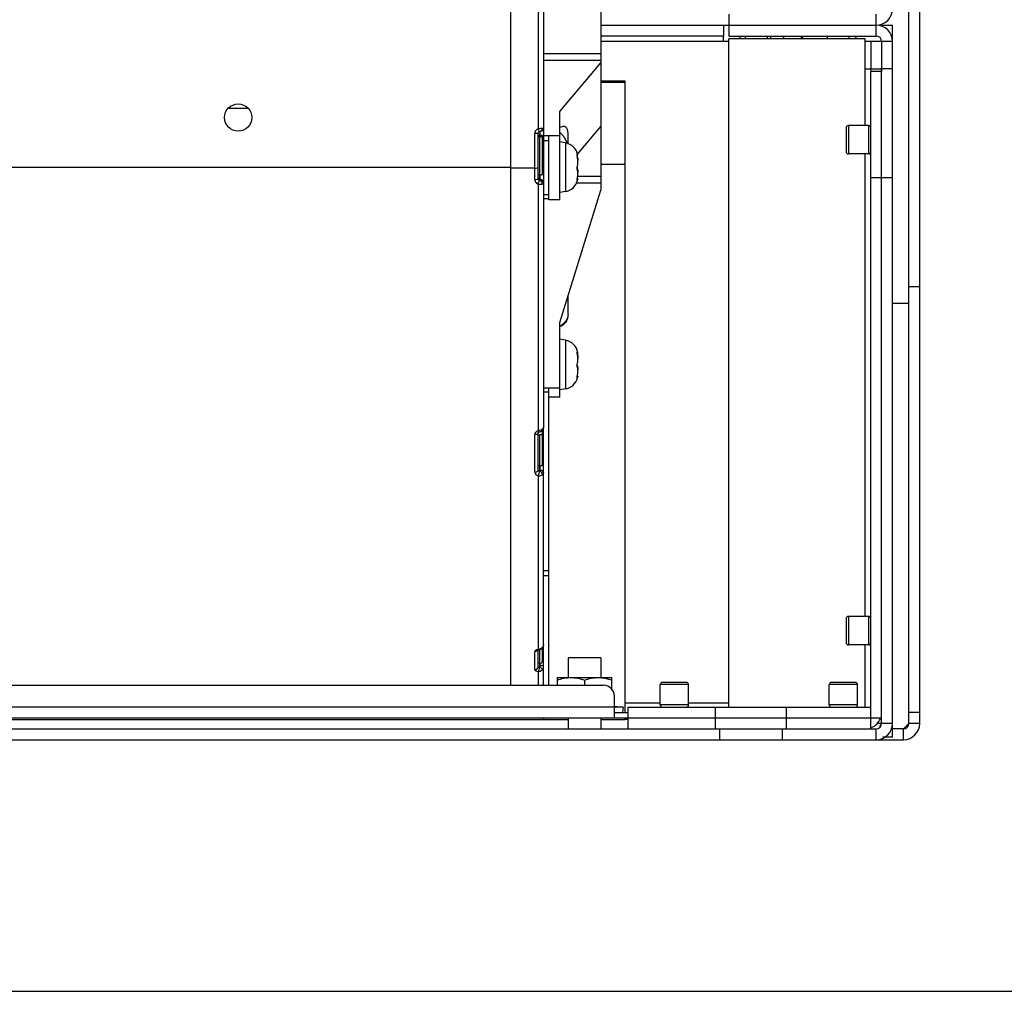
# Model space of a CAD drawing. Header units: millimetres. Extents: x 0 to 1500, y 0 to 2000.
# Tile 6 of 30: x 758 to 938, y 0 to 178. Entities that reach past the tile are written whole.
import ezdxf

# ---------------------------------------------------------------- set-up
doc = ezdxf.new("R2010")
doc.units = ezdxf.units.MM
doc.header["$LTSCALE"] = 130.37037
doc.layers.get('0').update_dxf_attribs({"linetype": 'CONTINUOUS'})

msp = doc.modelspace()

# ---------------------------------------------------------------- linework, layer by layer
at = {"color": 7, "linetype": 'CONTINUOUS'}
for p, q in [((920.7, 49.11), (920.7, 284.11)), ((922.7, 49.11), (922.7, 284.11)), ((847.7, 56.11), (847.7, 269.19)), ((852.7, 203.61), (852.7, 158.09)), ((853.7, 203.18), (853.7, 103.36)), ((864.2, 202.35), (864.2, 146.88)), ((887.7, 179.11), (887.7, 175.11)), ((914.7, 175.11), (914.7, 179.11)), ((864.2, 177.11), (914.7, 177.11)), ((886.7, 177.11), (886.7, 175.11)), ((915.7, 177.11), (917.7, 177.11)), ((917.7, 46.61), (917.7, 177.11)), ((886.7, 175.11), (864.2, 175.11)), ((887.7, 174.11), (864.2, 174.11)), ((886.7, 174.11), (886.7, 175.11)), ((887.7, 175.11), (914.7, 175.11)), ((912.7, 174.61), (887.7, 174.61)), ((887.7, 52.11), (887.7, 174.61)), ((889.7, 175.11), (889.7, 174.61)), ((890.7, 175.11), (890.7, 174.61)), ((894.7, 175.11), (894.7, 174.61)), ((895.36, 174.61), (895.36, 175.11)), ((897.73, 175.11), (897.73, 174.61)), ((900.95, 175.11), (900.95, 174.61)), ((901.2, 174.61), (901.2, 175.11)), ((905.7, 175.11), (905.7, 174.61)), ((909.7, 175.11), (909.7, 174.61)), ((911.2, 174.61), (910.7, 175.11)), ((912.7, 158.71), (912.7, 174.61)), ((913.7, 174.11), (912.7, 174.11)), ((917.7, 174.11), (913.7, 174.11)), ((913.7, 174.11), (913.7, 169.11)), ((915.7, 174.11), (915.7, 168.61)), ((853.7, 171.94), (864.2, 171.94)), ((864.2, 170.64), (853.7, 170.64)), ((856.7, 161.25), (864.2, 170.19)), ((912.7, 169.11), (915.53, 169.11)), ((913.64, 169.11), (913.7, 168.61)), ((915.7, 168.61), (913.7, 168.61)), ((913.7, 48.11), (913.7, 168.61)), ((917.7, 169.11), (915.7, 169.11)), ((915.7, 50.11), (915.7, 168.61)), ((868.7, 166.81), (864.2, 166.81)), ((868.7, 166.61), (864.2, 166.61)), ((868.7, 51.11), (868.7, 166.81)), ((795.99, 161.9), (799.41, 161.9)), ((856.7, 145.07), (856.7, 161.25)), ((852.1, 148.84), (852.1, 157.24)), ((852.7, 148.92), (852.7, 157.28)), ((852.8, 157.5), (852.9, 157.56)), ((852.9, 157.56), (852.97, 157.58)), ((852.97, 157.58), (853.07, 157.6)), ((853, 156.84), (853, 157.15)), ((853.07, 157.6), (853.16, 157.61)), ((853.1, 156.84), (853.1, 157.6)), ((853.16, 157.61), (853.47, 157.74)), ((853.47, 157.74), (853.68, 158.08)), ((853.68, 158.08), (853.7, 158.22)), ((858.2, 155.29), (858.2, 157.24)), ((864.2, 158.6), (859.89, 153.47)), ((909.2, 158.31), (909.2, 153.91)), ((913.3, 158.71), (909.6, 158.71)), ((909.6, 158.71), (909.6, 153.51)), ((913.3, 158.71), (913.3, 153.51)), ((853.5, 156.86), (852.7, 156.86)), ((852.7, 156.84), (853.5, 156.84)), ((852.7, 156.65), (853, 156.65)), ((853, 148.64), (853, 156.65)), ((853.5, 149.73), (853.5, 156.86)), ((853.7, 156.86), (856.7, 156.86)), ((854.7, 155.89), (853.7, 155.89)), ((854.7, 145.07), (854.7, 156.86)), ((857.73, 155.54), (856.7, 155.73)), ((857.73, 155.54), (857.73, 146.59)), ((913.3, 153.51), (909.6, 153.51)), ((912.7, 68.71), (912.7, 153.51)), ((859.87, 153.37), (859.89, 153.35)), ((859.89, 153.35), (859.99, 153.2)), ((859.98, 153.2), (859.89, 153.2)), ((859.99, 153.2), (859.99, 153.22)), ((847.7, 151.02), (637.7, 151.02)), ((852.1, 150.9), (847.7, 150.9)), ((864.2, 151.61), (868.7, 151.61)), ((853, 149.68), (852.7, 149.68)), ((853, 148.85), (853.1, 148.85)), ((853.1, 148.67), (853.1, 149.73)), ((864.2, 148.12), (859.6, 148.12)), ((859.98, 148.93), (859.86, 148.93)), ((859.95, 149.41), (864.2, 149.41)), ((859.99, 148.93), (859.99, 148.92)), ((917.7, 149.11), (913.7, 149.11)), ((852.7, 147.99), (852.7, 102.75)), ((856.7, 122.58), (864.2, 146.88)), ((857.73, 146.59), (856.7, 146.41)), ((853.7, 146.07), (854.7, 146.07)), ((854.7, 145.27), (853.7, 145.27)), ((856.7, 145.07), (854.7, 145.07)), ((922.7, 129.11), (920.7, 129.11)), ((858.2, 124.07), (858.2, 127.44)), ((920.7, 126.11), (917.7, 126.11)), ((856.7, 108.89), (856.7, 122.58)), ((857.73, 119.36), (856.7, 119.55)), ((857.73, 119.36), (857.73, 110.41)), ((859.87, 117.19), (859.89, 117.17)), ((859.98, 117.02), (859.89, 117.02)), ((859.99, 117.03), (859.99, 117.04)), ((859.99, 117.02), (859.99, 117.03)), ((859.98, 112.75), (859.86, 112.75)), ((859.89, 112.49), (859.86, 112.46)), ((859.99, 112.75), (859.99, 112.74)), ((853.7, 110.64), (856.7, 110.64)), ((854.7, 56.11), (854.7, 110.64)), ((857.73, 110.41), (856.77, 110.24)), ((853.7, 109.89), (854.7, 109.89)), ((856.7, 108.89), (854.7, 108.89)), ((853.33, 102.7), (853.7, 103.27)), ((853.45, 102.99), (853.33, 102.7)), ((853.5, 96.58), (853.5, 102.97)), ((853.7, 103.27), (853.7, 103.36)), ((853.7, 56.11), (853.7, 103.15)), ((852.1, 95.17), (852.1, 102.04)), ((852.7, 102.38), (852.74, 102.43)), ((852.7, 102.37), (852.7, 102.38)), ((852.7, 95.54), (852.7, 102.37)), ((852.7, 101.99), (853, 101.99)), ((852.74, 102.43), (852.87, 102.5)), ((852.87, 102.5), (853.22, 102.64)), ((853, 95.4), (853, 101.99)), ((853.22, 102.64), (853.33, 102.7)), ((853.33, 102.7), (853.33, 102.7)), ((853, 96.29), (852.7, 96.29)), ((853.1, 95.55), (853.1, 96.29)), ((852.7, 94.5), (852.7, 62.66)), ((853.7, 77.11), (854.7, 77.11)), ((853.7, 76.21), (854.7, 76.21)), ((913.3, 68.71), (909.6, 68.71)), ((909.6, 68.71), (909.6, 63.51)), ((913.3, 68.71), (913.3, 63.51)), ((909.2, 68.31), (909.2, 63.91)), ((913.3, 63.51), (909.6, 63.51)), ((912.7, 52.11), (912.7, 63.51)), ((852.1, 58.92), (852.1, 62.29)), ((852.58, 62.54), (852.79, 62.6)), ((852.6, 62.56), (852.58, 62.54)), ((852.7, 62.66), (852.79, 62.6)), ((852.7, 59.48), (852.7, 62.6)), ((852.79, 62.6), (853.15, 62.72)), ((852.79, 62.6), (852.79, 62.6)), ((853, 59.52), (853, 62.67)), ((853.15, 62.72), (853.44, 62.93)), ((853.43, 62.93), (853.5, 63.09)), ((853.44, 62.93), (853.43, 62.93)), ((853.45, 62.99), (853.44, 62.93)), ((853.5, 60.54), (853.5, 62.93)), ((853, 60.08), (852.7, 60.08)), ((853.1, 59.76), (853.1, 60.11)), ((864.2, 61.11), (858.2, 61.11)), ((858.2, 61.11), (858.2, 57.51)), ((864.2, 61.11), (864.2, 57.51)), ((852.7, 58.62), (852.7, 56.11)), ((620.7, 56.11), (864.7, 56.11)), ((856.2, 57.51), (866.2, 57.51)), ((856.2, 57.51), (856.2, 56.11)), ((861.2, 57.06), (861.2, 56.11)), ((866.2, 55.4), (866.2, 57.51)), ((880.3, 56.21), (875.1, 56.21)), ((875.1, 52.51), (875.1, 56.21)), ((879.9, 56.61), (875.5, 56.61)), ((880.3, 52.51), (880.3, 56.21)), ((911.3, 56.21), (906.1, 56.21)), ((906.1, 52.51), (906.1, 56.21)), ((910.9, 56.61), (906.5, 56.61)), ((911.3, 52.51), (911.3, 56.21)), ((866.7, 50.11), (866.7, 54.11)), ((875.1, 52.81), (868.7, 52.81)), ((880.3, 52.51), (875.1, 52.51)), ((887.7, 52.81), (880.3, 52.81)), ((911.3, 52.51), (906.1, 52.51)), ((866.7, 52.11), (618.7, 52.11)), ((868.3, 52.1), (866.7, 52.1)), ((866.7, 51.11), (869.2, 51.11)), ((866.72, 52.27), (868.3, 52.1)), ((868.3, 52.1), (868.2, 51.11)), ((869.2, 52.11), (913.7, 52.11)), ((869.2, 48.11), (869.2, 52.11)), ((885.2, 52.11), (885.2, 48.11)), ((898.2, 52.11), (898.2, 48.11)), ((922.7, 51.11), (920.7, 51.11)), ((569.7, 50.11), (915.7, 50.11)), ((631.7, 49.81), (853.7, 49.81)), ((853.7, 50.11), (853.7, 49.81)), ((853.7, 49.81), (858.2, 49.81)), ((858.2, 50.11), (858.2, 48.11)), ((864.2, 50.11), (864.2, 48.11)), ((864.2, 49.81), (868.7, 49.81)), ((868.7, 49.81), (868.7, 50.11)), ((869.2, 49.81), (868.7, 49.81)), ((917.7, 49.11), (914.9, 49.11)), ((915.7, 49.11), (915.7, 50.11)), ((920.7, 49.11), (919.7, 48.11)), ((922.7, 49.11), (920.7, 49.11)), ((616.2, 48.11), (869.2, 48.11)), ((869.2, 48.11), (885.2, 48.11)), ((885.2, 48.11), (898.2, 48.11)), ((885.95, 48.11), (885.95, 46.11)), ((897.45, 48.11), (897.45, 46.11)), ((898.2, 48.11), (913.7, 48.11)), ((913.7, 48.11), (914.7, 48.11)), ((914.7, 46.11), (914.7, 48.11)), ((919.7, 48.11), (917.7, 48.11)), ((919.7, 46.11), (919.7, 48.11)), ((565.7, 46.11), (919.7, 46.11)), ((917.7, 46.61), (915.91, 46.61)), ((0, 0), (1500, 0))]:
    msp.add_line(p, q, dxfattribs=at)
msp.add_lwpolyline([(852.7, 157.28), (852.72, 157.37), (852.8, 157.5)], dxfattribs=at)
msp.add_circle((797.7, 160.16), 2.5, dxfattribs=at)
for centre, radius, start, end in [((914.7, 180.11), 3, 270, 360), ((914.7, 174.11), 3, 0, 90), ((914.7, 174.11), 1, 0, 90), ((914.57, 168.43), 1.17, 32.0475, 35.0397), ((853.01, 157.24), 0.906, 142.445, 154.2439), ((853.01, 157.24), 0.91, 133.0655, 142.4418), ((853.01, 157.24), 0.904, 116.4261, 132.969), ((853, 157.25), 0.897, 109.5651, 116.382), ((853.85, 149.96), 8.21, 96.064, 98.0537), ((854.53, 154.34), 3.71, 48.1277, 54.0779), ((854.53, 154.34), 3.71, 39.1056, 48.1388), ((909.6, 158.31), 0.4, 90, 180), ((913.3, 158.31), 0.4, 0, 90), ((854.6, 154.4), 3.61, 33.1065, 39.0927), ((854.62, 154.42), 3.58, 20.8376, 33.0893), ((857.25, 152.82), 2.76, 8.3902, 80), ((854.68, 154.44), 3.52, 16.9008, 20.8099), ((909.6, 153.91), 0.4, 180, 270), ((913.3, 153.91), 0.4, 270, 360), ((856.57, 152.35), 3.4, 8.9246, 12.6684), ((856.15, 152.43), 3.83, 6.5751, 10.0269), ((853, 148.84), 0.902, 203.6679, 222.1013), ((841.35, 152.05), 12.05, 340.3152, 340.6684), ((841.68, 151.94), 11.71, 340.6556, 341.5814), ((852.97, 148.29), 0.35, 76.1999, 84.7241), ((852.65, 148), 0.802, 358.7986, 12.7125), ((857.25, 149.31), 2.76, 280, 345.5112), ((856.84, 149.58), 3.13, 347.0716, 348.0315), ((853.12, 151), 3.04, 261.9861, 267.2024), ((854.98, 125.2), 3.68, 297.895, 305.4695), ((857.25, 116.65), 2.76, 8.3818, 80), ((857.25, 113.13), 2.76, 280, 345.5073), ((856.85, 113.4), 3.12, 347.0717, 348.0357), ((852.39, 105.37), 2.64, 276.7842, 279.5139), ((852.42, 105.19), 2.45, 279.5043, 283.2781), ((909.6, 68.31), 0.4, 90, 180), ((913.3, 68.31), 0.4, 0, 90), ((909.6, 63.91), 0.4, 180, 270), ((913.3, 63.91), 0.4, 270, 360), ((852.62, 63.9), 1.24, 273.564, 277.2204), ((852.62, 63.89), 1.23, 277.2434, 286.9627), ((852.73, 59.77), 0.37, 316.1838, 330.3537), ((852.75, 59.77), 0.351, 330.3916, 345.0701), ((852.76, 59.76), 0.341, 345.1011, 359.9891), ((864.7, 54.11), 2, 0, 90), ((875.5, 56.21), 0.4, 90, 180), ((879.9, 56.21), 0.4, 0, 90), ((906.5, 56.21), 0.4, 90, 180), ((910.9, 56.21), 0.4, 0, 90), ((875.5, 52.51), 0.4, 180, 270), ((879.9, 52.51), 0.4, 270, 360), ((906.5, 52.51), 0.4, 180, 270), ((910.9, 52.51), 0.4, 270, 360), ((912.7, 51.11), 3, 292.5, 337.5), ((914.7, 49.11), 3, 270, 360), ((914.7, 49.11), 1, 270, 360), ((919.7, 49.11), 3, 270, 360), ((919.7, 49.11), 1, 270, 360)]:
    msp.add_arc(centre, radius, start, end, dxfattribs=at)
msp.add_ellipse((854.45, 152.78), major_axis=(3.29, 5.66), ratio=0.317062, start_param=-0.498565, end_param=0.42874, dxfattribs=at)
for points, knots in [([(915.56, 169.06), (915.59, 169.02), (915.66, 168.88), (915.7, 168.72), (915.7, 168.61)], [0, 0, 0, 0, 0.261426, 1, 1, 1, 1]), ([(852.4, 157.25), (852.38, 157.25), (852.28, 157.24), (852.18, 157.24), (852.1, 157.24)], [0, 0, 0, 0, 0.211819, 1, 1, 1, 1]), ([(852.62, 157.26), (852.61, 157.26), (852.53, 157.25), (852.46, 157.25), (852.4, 157.25)], [0, 0, 0, 0, 0.198698, 1, 1, 1, 1]), ([(852.7, 157.28), (852.7, 157.27), (852.66, 157.27), (852.64, 157.26), (852.62, 157.26)], [0, 0, 0, 0, 0.309138, 1, 1, 1, 1]), ([(852.7, 158.09), (852.73, 158.02), (852.79, 157.85), (852.84, 157.66), (852.9, 157.56)], [0, 0, 0, 0, 0.401477, 1, 1, 1, 1]), ([(852.9, 157.56), (852.9, 157.56), (852.9, 157.56), (852.9, 157.56), (852.9, 157.56)], [0, 0, 0, 0, 0.709453, 1, 1, 1, 1]), ([(853.45, 158.17), (853.42, 158.17), (853.26, 158.16), (853.11, 158.14), (852.98, 158.13)], [0, 0, 0, 0, 0.215974, 1, 1, 1, 1]), ([(853.45, 158.17), (853.45, 158.12), (853.44, 157.98), (853.39, 157.83), (853.33, 157.75)], [0, 0, 0, 0, 0.309175, 1, 1, 1, 1]), ([(853.65, 158.2), (853.63, 158.19), (853.57, 158.18), (853.5, 158.18), (853.45, 158.17)], [0, 0, 0, 0, 0.187856, 1, 1, 1, 1]), ([(853.7, 158.22), (853.7, 158.21), (853.68, 158.2), (853.66, 158.2), (853.65, 158.2)], [0, 0, 0, 0, 0.302546, 1, 1, 1, 1]), ([(853.5, 156.7), (853.5, 156.68), (853.43, 156.68), (853.34, 156.66), (853.18, 156.65), (853.06, 156.65), (853, 156.65)], [0, 0, 0, 0, 0.083754, 0.300117, 0.622092, 1, 1, 1, 1]), ([(859.86, 153.49), (859.86, 153.49), (859.86, 153.49), (859.86, 153.49), (859.86, 153.49)], [0, 0, 0, 0, 0.438152, 1, 1, 1, 1]), ([(859.87, 153.21), (859.86, 153.22), (859.86, 153.27), (859.85, 153.32), (859.86, 153.35)], [0, 0, 0, 0, 0.341, 1, 1, 1, 1]), ([(859.86, 153.35), (859.86, 153.36), (859.86, 153.36), (859.87, 153.37), (859.87, 153.37)], [0, 0, 0, 0, 0.587775, 1, 1, 1, 1]), ([(859.89, 151.16), (859.91, 151.23), (859.98, 151.51), (859.99, 151.81), (859.99, 152.04)], [0, 0, 0, 0, 0.225249, 1, 1, 1, 1]), ([(852.1, 150.9), (852.24, 150.9), (852.45, 150.91), (852.62, 150.94), (852.7, 150.96), (852.7, 150.97)], [0, 0, 0, 0, 0.696681, 0.912703, 1, 1, 1, 1]), ([(859.89, 150.7), (859.88, 150.73), (859.84, 150.88), (859.85, 151.05), (859.89, 151.16)], [0, 0, 0, 0, 0.216503, 1, 1, 1, 1]), ([(859.87, 151.06), (859.87, 151.04), (859.88, 151.01), (859.88, 150.98), (859.89, 150.97)], [0, 0, 0, 0, 0.535316, 1, 1, 1, 1]), ([(859.95, 149.27), (859.98, 149.53), (860, 150.01), (859.96, 150.5), (859.89, 150.7)], [0, 0, 0, 0, 0.555352, 1, 1, 1, 1]), ([(852.1, 148.84), (852.24, 148.84), (852.44, 148.84), (852.62, 148.88), (852.7, 148.9), (852.7, 148.92)], [0, 0, 0, 0, 0.692898, 0.895772, 1, 1, 1, 1]), ([(852.9, 148.64), (852.91, 148.59), (852.85, 148.46), (852.82, 148.33), (852.79, 148.24)], [0, 0, 0, 0, 0.351053, 1, 1, 1, 1]), ([(852.9, 148.64), (852.91, 148.64), (852.94, 148.63), (852.96, 148.63), (852.98, 148.63)], [0, 0, 0, 0, 0.523245, 1, 1, 1, 1]), ([(852.98, 148.63), (852.98, 148.63), (852.99, 148.64), (853, 148.64), (853, 148.64)], [0, 0, 0, 0, 0.519736, 1, 1, 1, 1]), ([(853, 149.68), (853.06, 149.68), (853.18, 149.69), (853.34, 149.69), (853.43, 149.71), (853.5, 149.72), (853.5, 149.73)], [0, 0, 0, 0, 0.377935, 0.699931, 0.916269, 1, 1, 1, 1]), ([(853.1, 148.67), (853.1, 148.66), (853.07, 148.64), (853.03, 148.64), (853, 148.64)], [0, 0, 0, 0, 0.094076, 1, 1, 1, 1]), ([(853.05, 148.63), (853.19, 148.6), (853.36, 148.42), (853.42, 148.23), (853.43, 148.18)], [0, 0, 0, 0, 0.720038, 1, 1, 1, 1]), ([(853.1, 148.67), (853.25, 148.67), (853.57, 148.54), (853.7, 148.22), (853.7, 148.07)], [0, 0, 0, 0, 0.500971, 1, 1, 1, 1]), ([(853.45, 147.98), (853.51, 147.99), (853.58, 148.01), (853.7, 148.04), (853.7, 148.07)], [0, 0, 0, 0, 0.705237, 1, 1, 1, 1]), ([(859.85, 148.67), (859.85, 148.69), (859.86, 148.72), (859.86, 148.75), (859.86, 148.77)], [0, 0, 0, 0, 0.421233, 1, 1, 1, 1]), ([(859.86, 148.77), (859.87, 148.78), (859.87, 148.81), (859.88, 148.84), (859.89, 148.86)], [0, 0, 0, 0, 0.457045, 1, 1, 1, 1]), ([(859.86, 148.65), (859.86, 148.65), (859.86, 148.67), (859.86, 148.68), (859.86, 148.69)], [0, 0, 0, 0, 0.397959, 1, 1, 1, 1]), ([(859.89, 148.67), (859.88, 148.66), (859.88, 148.65), (859.87, 148.63), (859.86, 148.63)], [0, 0, 0, 0, 0.63111, 1, 1, 1, 1]), ([(859.86, 148.63), (859.86, 148.63), (859.86, 148.64), (859.86, 148.64), (859.86, 148.65)], [0, 0, 0, 0, 0.299657, 1, 1, 1, 1]), ([(859.98, 148.88), (859.98, 148.87), (859.95, 148.79), (859.92, 148.72), (859.89, 148.67)], [0, 0, 0, 0, 0.170808, 1, 1, 1, 1]), ([(859.99, 148.92), (859.99, 148.91), (859.98, 148.9), (859.98, 148.89), (859.98, 148.88)], [0, 0, 0, 0, 0.417178, 1, 1, 1, 1]), ([(852.98, 147.96), (853.02, 147.96), (853.18, 147.96), (853.34, 147.97), (853.45, 147.98)], [0, 0, 0, 0, 0.277417, 1, 1, 1, 1]), ([(858.2, 124.07), (858.2, 123.72), (857.98, 122.97), (857.43, 122.43), (857.11, 122.2)], [0, 0, 0, 0, 0.471158, 1, 1, 1, 1]), ([(858.2, 124.07), (858.2, 123.91), (858.14, 123.28), (857.84, 122.66), (857.51, 122.33)], [0, 0, 0, 0, 0.257563, 1, 1, 1, 1]), ([(857.51, 122.33), (857.46, 122.28), (857.25, 122.09), (856.99, 121.95), (856.79, 121.92)], [0, 0, 0, 0, 0.264765, 1, 1, 1, 1]), ([(859.87, 117.03), (859.86, 117.05), (859.86, 117.09), (859.85, 117.14), (859.86, 117.17)], [0, 0, 0, 0, 0.340911, 1, 1, 1, 1]), ([(859.86, 117.17), (859.86, 117.18), (859.86, 117.18), (859.87, 117.19), (859.87, 117.19)], [0, 0, 0, 0, 0.588007, 1, 1, 1, 1]), ([(859.89, 117.17), (859.91, 117.14), (859.95, 117.1), (859.97, 117.02), (859.99, 117.02)], [0, 0, 0, 0, 0.744993, 1, 1, 1, 1]), ([(859.89, 114.98), (859.98, 115.26), (860, 115.92), (859.97, 116.57), (859.89, 116.92)], [0, 0, 0, 0, 0.453236, 1, 1, 1, 1]), ([(859.92, 116.91), (859.93, 116.84), (859.98, 116.54), (859.99, 116.24), (859.99, 116.02)], [0, 0, 0, 0, 0.263534, 1, 1, 1, 1]), ([(859.89, 114.52), (859.88, 114.55), (859.84, 114.7), (859.85, 114.87), (859.89, 114.98)], [0, 0, 0, 0, 0.216506, 1, 1, 1, 1]), ([(859.87, 114.86), (859.87, 114.85), (859.88, 114.84), (859.88, 114.83), (859.89, 114.83)], [0, 0, 0, 0, 0.585469, 1, 1, 1, 1]), ([(859.9, 112.75), (859.97, 113.08), (860, 113.67), (859.98, 114.27), (859.89, 114.52)], [0, 0, 0, 0, 0.559275, 1, 1, 1, 1]), ([(859.86, 112.47), (859.86, 112.47), (859.85, 112.51), (859.86, 112.55), (859.86, 112.58)], [0, 0, 0, 0, 0.137168, 1, 1, 1, 1]), ([(859.86, 112.46), (859.86, 112.46), (859.86, 112.46), (859.86, 112.47), (859.86, 112.47)], [0, 0, 0, 0, 0.436988, 1, 1, 1, 1]), ([(859.99, 112.74), (859.99, 112.73), (859.98, 112.69), (859.96, 112.65), (859.95, 112.62)], [0, 0, 0, 0, 0.147686, 1, 1, 1, 1]), ([(853.7, 103.36), (853.7, 103.32), (853.68, 103.17), (853.55, 103.05), (853.45, 102.99)], [0, 0, 0, 0, 0.222632, 1, 1, 1, 1]), ([(852.4, 102.08), (852.33, 102.06), (852.23, 102.04), (852.13, 102.04), (852.1, 102.04)], [0, 0, 0, 0, 0.708943, 1, 1, 1, 1]), ([(852.7, 102.75), (852.72, 102.72), (852.76, 102.64), (852.8, 102.54), (852.84, 102.51)], [0, 0, 0, 0, 0.388719, 1, 1, 1, 1]), ([(852.84, 102.51), (852.85, 102.51), (852.86, 102.5), (852.87, 102.5), (852.87, 102.5)], [0, 0, 0, 0, 0.559146, 1, 1, 1, 1]), ([(852.1, 95.17), (852.18, 95.17), (852.42, 95.19), (852.7, 95.38), (852.7, 95.54)], [0, 0, 0, 0, 0.340501, 1, 1, 1, 1]), ([(852.1, 95.17), (852.1, 95), (852.22, 94.76), (852.42, 94.63), (852.47, 94.6)], [0, 0, 0, 0, 0.72633, 1, 1, 1, 1]), ([(852.7, 94.5), (852.77, 94.49), (853.03, 94.48), (853.29, 94.56), (853.45, 94.66)], [0, 0, 0, 0, 0.264458, 1, 1, 1, 1]), ([(852.83, 95.36), (852.84, 95.35), (852.87, 95.34), (852.89, 95.34), (852.9, 95.33)], [0, 0, 0, 0, 0.492027, 1, 1, 1, 1]), ([(852.9, 95.33), (852.91, 95.33), (852.94, 95.33), (852.97, 95.35), (852.98, 95.36)], [0, 0, 0, 0, 0.462709, 1, 1, 1, 1]), ([(852.98, 95.36), (852.98, 95.37), (852.99, 95.38), (853, 95.39), (853, 95.4)], [0, 0, 0, 0, 0.478625, 1, 1, 1, 1]), ([(853, 95.4), (853.05, 95.37), (853.21, 95.26), (853.33, 95.1), (853.39, 94.96)], [0, 0, 0, 0, 0.271474, 1, 1, 1, 1]), ([(853.1, 95.55), (853.25, 95.55), (853.54, 95.47), (853.7, 95.19), (853.7, 95.06)], [0, 0, 0, 0, 0.536037, 1, 1, 1, 1]), ([(853.45, 94.66), (853.49, 94.69), (853.61, 94.79), (853.7, 94.95), (853.7, 95.06)], [0, 0, 0, 0, 0.28805, 1, 1, 1, 1]), ([(852.4, 62.36), (852.33, 62.32), (852.23, 62.29), (852.13, 62.29), (852.1, 62.29)], [0, 0, 0, 0, 0.714435, 1, 1, 1, 1]), ([(853.1, 59.76), (853.13, 59.76), (853.23, 59.76), (853.33, 59.75), (853.39, 59.73)], [0, 0, 0, 0, 0.292498, 1, 1, 1, 1]), ([(853.39, 59.73), (853.43, 59.72), (853.55, 59.69), (853.7, 59.61), (853.7, 59.53)], [0, 0, 0, 0, 0.32958, 1, 1, 1, 1]), ([(853.7, 61.21), (853.7, 61.22), (853.67, 61.31), (853.58, 61.35), (853.51, 61.38)], [0, 0, 0, 0, 0.185624, 1, 1, 1, 1]), ([(852.1, 58.92), (852.25, 58.92), (852.56, 59.03), (852.7, 59.34), (852.7, 59.48)], [0, 0, 0, 0, 0.512519, 1, 1, 1, 1]), ([(852.1, 58.92), (852.1, 58.84), (852.34, 58.67), (852.55, 58.64), (852.7, 58.62)], [0, 0, 0, 0, 0.357732, 1, 1, 1, 1]), ([(852.7, 59.48), (852.7, 59.47), (852.75, 59.41), (852.84, 59.41), (852.9, 59.4)], [0, 0, 0, 0, 0.138376, 1, 1, 1, 1]), ([(852.9, 59.4), (852.9, 59.24), (852.87, 58.98), (852.78, 58.7), (852.7, 58.62)], [0, 0, 0, 0, 0.574333, 1, 1, 1, 1]), ([(852.9, 59.4), (852.91, 59.4), (852.95, 59.41), (852.97, 59.44), (852.98, 59.46)], [0, 0, 0, 0, 0.407595, 1, 1, 1, 1]), ([(852.98, 59.46), (852.98, 59.47), (852.99, 59.49), (853, 59.51), (853, 59.52)], [0, 0, 0, 0, 0.471828, 1, 1, 1, 1]), ([(853, 59.52), (853.04, 59.49), (853.15, 59.39), (853.26, 59.27), (853.32, 59.19)], [0, 0, 0, 0, 0.294977, 1, 1, 1, 1]), ([(853.32, 59.19), (853.34, 59.16), (853.4, 59.08), (853.45, 58.98), (853.45, 58.91)], [0, 0, 0, 0, 0.296706, 1, 1, 1, 1]), ([(856.2, 57.06), (856.61, 57.19), (857.43, 57.42), (858.28, 57.51), (858.7, 57.51)], [0, 0, 0, 0, 0.501873, 1, 1, 1, 1]), ([(858.7, 57.51), (859.12, 57.51), (859.98, 57.42), (860.8, 57.19), (861.2, 57.06)], [0, 0, 0, 0, 0.498127, 1, 1, 1, 1]), ([(861.2, 57.06), (861.61, 57.19), (862.43, 57.42), (863.28, 57.51), (863.7, 57.51)], [0, 0, 0, 0, 0.501873, 1, 1, 1, 1]), ([(863.7, 57.51), (864.12, 57.51), (864.98, 57.42), (865.8, 57.19), (866.2, 57.06)], [0, 0, 0, 0, 0.498127, 1, 1, 1, 1])]:
    msp.add_open_spline(points, degree=3, knots=knots, dxfattribs=at)
for points in [[(852.19, 157.64), (852.13, 157.51), (852.1, 157.38), (852.1, 157.24)], [(853.33, 157.75), (853.26, 157.67), (853.17, 157.61), (853.07, 157.6)], [(859.89, 153.1), (859.88, 153.13), (859.87, 153.17), (859.87, 153.21)], [(859.99, 152.04), (859.99, 152.32), (859.97, 152.6), (859.93, 152.88)], [(859.95, 152.87), (859.98, 152.68), (859.98, 152.5), (859.99, 152.32)], [(859.89, 150.97), (859.95, 150.79), (859.97, 150.6), (859.98, 150.42)], [(859.98, 150.42), (859.99, 150.31), (859.99, 150.2), (859.99, 150.09)], [(852.1, 148.84), (852.1, 148.71), (852.13, 148.59), (852.18, 148.48)], [(852.33, 148.24), (852.43, 148.13), (852.56, 148.04), (852.7, 147.99)], [(852.7, 149.15), (852.7, 149.05), (852.77, 148.94), (852.85, 148.89)], [(852.7, 148.92), (852.7, 148.81), (852.79, 148.68), (852.9, 148.64)], [(852.85, 148.89), (852.9, 148.86), (852.95, 148.85), (853, 148.85)], [(853.62, 148.56), (853.51, 148.73), (853.3, 148.85), (853.1, 148.85)], [(853.7, 148.25), (853.7, 148.36), (853.67, 148.47), (853.62, 148.56)], [(859.9, 148.93), (859.92, 149.04), (859.94, 149.15), (859.95, 149.27)], [(859.89, 116.92), (859.88, 116.95), (859.87, 116.99), (859.87, 117.03)], [(859.89, 114.79), (859.91, 114.71), (859.93, 114.63), (859.95, 114.55)], [(859.95, 114.55), (859.98, 114.35), (859.99, 114.14), (859.99, 113.93)], [(859.86, 112.58), (859.87, 112.62), (859.88, 112.66), (859.89, 112.7)], [(859.95, 112.62), (859.93, 112.57), (859.91, 112.53), (859.89, 112.49)], [(853.45, 102.99), (853.31, 102.9), (853.15, 102.84), (852.98, 102.8)], [(852.22, 102.42), (852.15, 102.31), (852.1, 102.17), (852.1, 102.04)], [(852.39, 102.59), (852.33, 102.54), (852.27, 102.48), (852.22, 102.42)], [(852.7, 102.75), (852.59, 102.72), (852.48, 102.67), (852.39, 102.59)], [(852.62, 102.21), (852.56, 102.15), (852.48, 102.11), (852.4, 102.08)], [(852.7, 102.37), (852.7, 102.31), (852.67, 102.25), (852.62, 102.21)], [(853.25, 102.03), (853.17, 102), (853.09, 101.99), (853, 101.99)], [(853.43, 102.14), (853.38, 102.09), (853.32, 102.05), (853.25, 102.03)], [(853.5, 102.28), (853.5, 102.23), (853.47, 102.17), (853.43, 102.14)], [(853, 96.29), (853.09, 96.29), (853.17, 96.31), (853.25, 96.33)], [(853.25, 96.33), (853.32, 96.35), (853.38, 96.39), (853.43, 96.44)], [(853.43, 96.44), (853.47, 96.48), (853.5, 96.53), (853.5, 96.58)], [(853.7, 96.09), (853.7, 96.25), (853.59, 96.41), (853.46, 96.48)], [(852.47, 94.6), (852.54, 94.55), (852.62, 94.52), (852.7, 94.5)], [(852.7, 95.54), (852.7, 95.47), (852.76, 95.39), (852.83, 95.36)], [(852.85, 94.94), (852.81, 94.79), (852.76, 94.64), (852.7, 94.5)], [(852.9, 95.33), (852.9, 95.2), (852.88, 95.07), (852.85, 94.94)], [(853.1, 95.55), (853.1, 95.49), (853.05, 95.43), (853, 95.4)], [(853.39, 94.96), (853.43, 94.87), (853.45, 94.77), (853.45, 94.66)], [(853.7, 63.59), (853.7, 63.37), (853.6, 63.14), (853.45, 62.99)], [(852.18, 62.44), (852.14, 62.4), (852.1, 62.34), (852.1, 62.29)], [(852.39, 62.57), (852.31, 62.54), (852.24, 62.5), (852.18, 62.44)], [(852.7, 62.66), (852.59, 62.64), (852.49, 62.61), (852.39, 62.57)], [(852.62, 62.56), (852.57, 62.47), (852.49, 62.4), (852.4, 62.36)], [(853.24, 62.82), (853.16, 62.77), (853.07, 62.74), (852.98, 62.71)], [(853.45, 62.99), (853.39, 62.92), (853.32, 62.87), (853.24, 62.82)], [(853, 60.08), (853.09, 60.08), (853.18, 60.11), (853.25, 60.15)], [(853.25, 60.15), (853.32, 60.18), (853.39, 60.24), (853.43, 60.31)], [(853.43, 60.31), (853.48, 60.38), (853.5, 60.46), (853.5, 60.54)], [(852.7, 58.62), (852.97, 58.6), (853.27, 58.72), (853.45, 58.91)], [(853.45, 58.91), (853.6, 59.07), (853.7, 59.31), (853.7, 59.53)], [(915.37, 48.61), (915.49, 48.77), (915.59, 48.94), (915.7, 49.11)]]:
    msp.add_open_spline(points, degree=3, dxfattribs=at)

doc.saveas('drawing.dxf')
